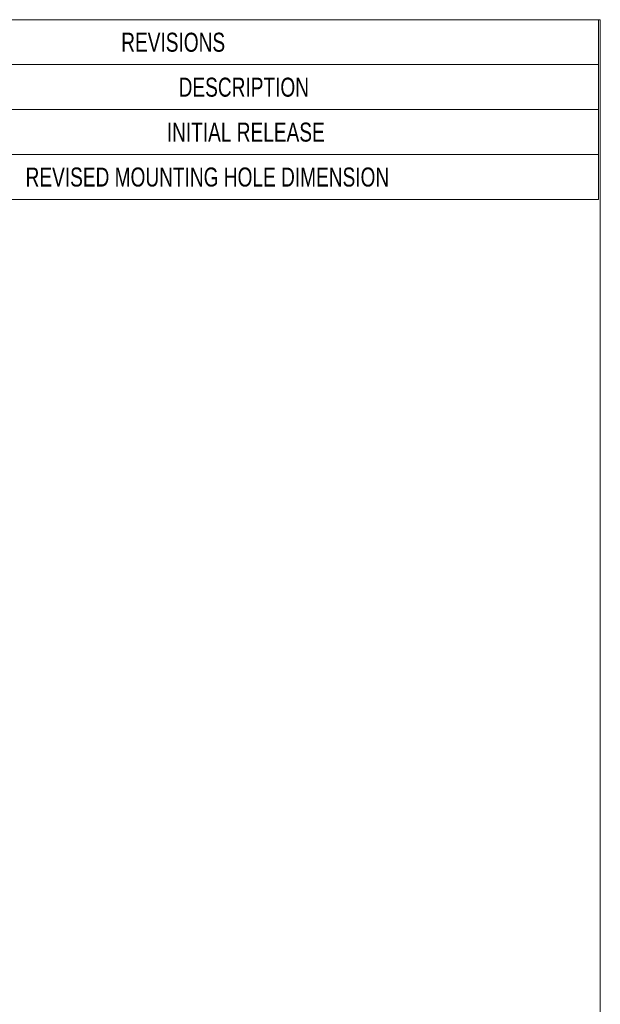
# Model space of a CAD drawing. Header units: millimetres. Extents: x 10 to 272, y 8 to 208.
# Tile 25 of 25: x 205 to 270, y 98 to 208. Entities that reach past the tile are written whole.
import ezdxf

# ---------------------------------------------------------------- set-up
doc = ezdxf.new("R2010")
doc.units = ezdxf.units.MM
doc.styles.add('SLDTEXTSTYLE0', font='TXT', dxfattribs={"width": 0.75})

# ---------------------------------------------------------------- blocks, each defined once
blk = doc.blocks.new('SW_TABLEANNOTATION_0')
at = {"color": 0, "linetype": 'Continuous', "lineweight": 0}
for p, q in [((0, 0), (0, -20)), ((92.77, 0), (0, 0)), ((92.77, -20), (92.77, 0)), ((0, -5), (92.77, -5)), ((16.57, -5), (16.57, -10)), ((0, -10), (92.77, -10)), ((16.57, -10), (16.57, -20)), ((0, -15), (92.77, -15)), ((0, -20), (92.77, -20))]:
    blk.add_line(p, q, dxfattribs=at)
at = {"color": 0, "linetype": 'Continuous', "lineweight": 0, "attachment_point": 1, "style": 'SLDTEXTSTYLE0'}
for s, insert, char_height in [('REVISIONS', (39.66, -1.45), 2.117), ('DATE', (4.89, -6.45), 2.117), ('DESCRIPTION', (46.05, -6.45), 2.1167), ('12/12/11', (2.67, -11.45), 2.117), ('INITIAL RELEASE', (44.73, -11.45), 2.1167), ('4/6/12', (3.92, -16.45), 2.117), ('REVISED MOUNTING HOLE DIMENSION', (29.02, -16.45), 2.1167)]:
    blk.add_mtext(s, dxfattribs=dict(at, insert=insert, char_height=char_height))

msp = doc.modelspace()

# ---------------------------------------------------------------- linework, layer by layer
at = {"color": 7, "linetype": 'Continuous', "lineweight": 15}
for p, q in [((10.0878, 207.6921), (270.0878, 207.6921)), ((270.0878, 207.6921), (270.0878, 7.6921))]:
    msp.add_line(p, q, dxfattribs=at)

# ---------------------------------------------------------------- block references
at = {"color": 7, "linetype": 'Continuous', "lineweight": 0}
msp.add_blockref('SW_TABLEANNOTATION_0', (177.1176, 207.6921), dxfattribs=at)

doc.saveas('drawing.dxf')
